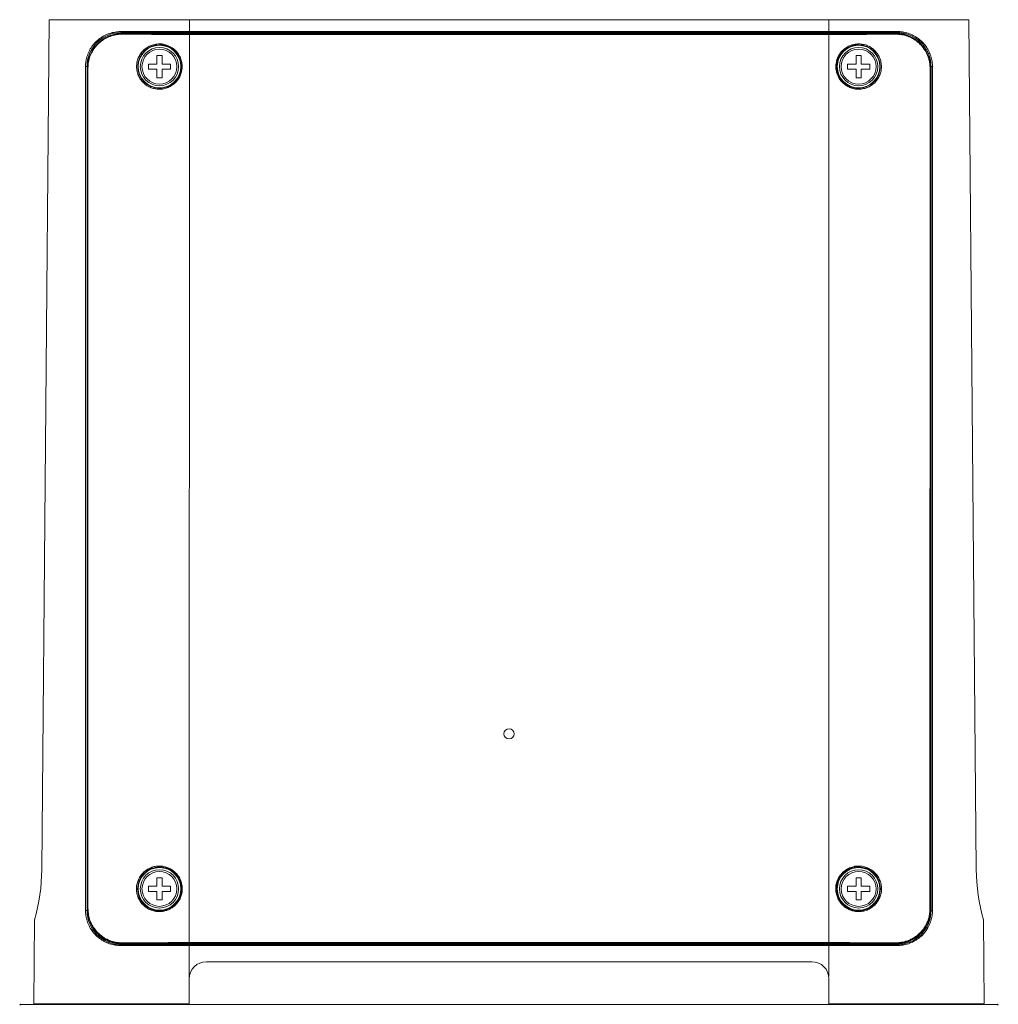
# Model space of a CAD drawing. Extents: x 0 to 841, y 0 to 594.
# Tile 4 of 88: x 252 to 367, y 104 to 220. Entities that reach past the tile are written whole.
import ezdxf

# ---------------------------------------------------------------- set-up
doc = ezdxf.new("R2010")
doc.units = 0

msp = doc.modelspace()

# ---------------------------------------------------------------- linework, layer by layer
at = {"color": 7, "lineweight": 13}
for p, q in [((254.65, 120.1), (255.52, 219.8)), ((346.95, 219.8), (271.98, 219.8)), ((363.38, 219.8), (364.25, 120.1)), ((271.98, 218.4), (346.95, 218.4)), ((271.98, 218.08), (271.93, 111.49)), ((271.98, 218.3), (346.95, 218.3)), ((271.98, 218.18), (346.95, 218.18)), ((346.95, 218.08), (271.98, 218.08)), ((297.65, 218.2), (272.45, 218.2)), ((346.45, 218.2), (303.65, 218.2)), ((346.95, 218.08), (346.95, 111.49)), ((259.78, 214.31), (259.78, 115.26)), ((259.95, 115.25), (259.95, 214.3)), ((260.02, 214.13), (260.02, 115.42)), ((260.03, 214.13), (260.04, 115.42)), ((358.83, 214.14), (358.82, 115.43)), ((358.85, 115.42), (358.86, 214.13)), ((358.87, 115.42), (358.87, 214.13)), ((358.95, 214.3), (358.95, 115.25)), ((359.11, 115.26), (359.12, 214.31)), ((264.12, 111.33), (289.31, 111.33)), ((346.95, 111.49), (271.93, 111.49)), ((346.95, 111.39), (271.93, 111.39)), ((346.95, 111.25), (271.95, 111.25)), ((346.95, 111.16), (271.95, 111.16)), ((294.58, 111.37), (342.31, 111.37)), ((302.62, 111.35), (334.47, 111.35)), ((344.97, 109.25), (273.95, 109.25)), ((271.93, 104.25), (346.95, 104.25))]:
    msp.add_line(p, q, dxfattribs=at)
at = {"color": 7, "lineweight": 13, "ltscale": 0.411582}
msp.add_line((271.98, 219.8), (255.52, 219.8), dxfattribs=at)
at = {"color": 7, "lineweight": 13, "ltscale": 0.034996}
for p, q in [((271.98, 218.4), (271.98, 219.8)), ((346.95, 218.4), (346.95, 219.8))]:
    msp.add_line(p, q, dxfattribs=at)
at = {"color": 7, "lineweight": 13, "ltscale": 0.410768}
msp.add_line((363.38, 219.8), (346.95, 219.8), dxfattribs=at)
at = {"color": 7, "lineweight": 13, "ltscale": 0.0028}
msp.add_line((263.9, 218.41), (263.95, 218.31), dxfattribs=at)
at = {"color": 7, "lineweight": 13, "ltscale": 0.002513}
for p, q in [((271.98, 218.4), (271.98, 218.3)), ((346.95, 218.4), (346.95, 218.3))]:
    msp.add_line(p, q, dxfattribs=at)
at = {"color": 7, "lineweight": 13, "ltscale": 0.002798}
msp.add_line((354.99, 218.41), (354.95, 218.31), dxfattribs=at)
at = {"color": 7, "lineweight": 13, "ltscale": 0.20078}
msp.add_line((263.95, 218.31), (271.98, 218.3), dxfattribs=at)
at = {"color": 7, "lineweight": 13, "ltscale": 0.033251}
msp.add_line((264.12, 218.22), (265.45, 218.21), dxfattribs=at)
at = {"color": 7, "lineweight": 13, "ltscale": 0.000593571}
for p, q in [((264.12, 218.22), (264.12, 218.19)), ((354.78, 218.19), (354.78, 218.22))]:
    msp.add_line(p, q, dxfattribs=at)
at = {"color": 7, "lineweight": 13, "ltscale": 0.0002491}
for p, q in [((265.45, 218.21), (265.45, 218.2)), ((353.45, 218.21), (353.45, 218.2))]:
    msp.add_line(p, q, dxfattribs=at)
at = {"color": 7, "lineweight": 13, "ltscale": 0.002478}
for p, q in [((271.98, 218.08), (271.98, 218.18)), ((346.95, 218.18), (346.95, 218.08))]:
    msp.add_line(p, q, dxfattribs=at)
at = {"color": 7, "lineweight": 13, "ltscale": 0.000205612}
for p, q in [((272.45, 218.2), (272.45, 218.19)), ((346.45, 218.2), (346.45, 218.19))]:
    msp.add_line(p, q, dxfattribs=at)
at = {"color": 7, "lineweight": 13, "ltscale": 0.002671}
for p, q in [((278.85, 218.2), (278.85, 218.3)), ((279.25, 218.3), (279.25, 218.2)), ((285.85, 218.2), (285.85, 218.3)), ((286.25, 218.3), (286.25, 218.2)), ((296.85, 218.2), (296.85, 218.3)), ((296.85, 218.3), (296.85, 218.2)), ((304.45, 218.3), (304.45, 218.2)), ((332.99, 218.2), (332.99, 218.3)), ((333.64, 218.3), (333.64, 218.2)), ((338.14, 218.3), (338.14, 218.2)), ((338.17, 218.2), (338.17, 218.3)), ((342.64, 218.2), (342.64, 218.3)), ((343.29, 218.3), (343.29, 218.2))]:
    msp.add_line(p, q, dxfattribs=at)
at = {"color": 7, "lineweight": 13, "ltscale": 0.135625}
msp.add_line((291.42, 218.3), (296.85, 218.3), dxfattribs=at)
at = {"color": 7, "lineweight": 13, "ltscale": 0.000327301}
for p, q in [((297.65, 218.2), (297.65, 218.18)), ((303.65, 218.2), (303.65, 218.18))]:
    msp.add_line(p, q, dxfattribs=at)
at = {"color": 7, "lineweight": 13, "ltscale": 0.15}
msp.add_line((303.65, 218.18), (297.65, 218.18), dxfattribs=at)
at = {"color": 7, "lineweight": 13, "ltscale": 0.002998}
for p, q in [((298.05, 218.18), (298.05, 218.3)), ((298.55, 218.3), (298.55, 218.18)), ((302.75, 218.18), (302.75, 218.3)), ((303.25, 218.3), (303.25, 218.18))]:
    msp.add_line(p, q, dxfattribs=at)
at = {"color": 7, "lineweight": 13, "ltscale": 0.048483}
msp.add_line((304.45, 218.3), (306.39, 218.3), dxfattribs=at)
at = {"color": 7, "lineweight": 13, "ltscale": 0.000406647}
for p, q in [((308.45, 218.27), (308.45, 218.25)), ((308.75, 218.25), (308.75, 218.27)), ((317.09, 218.27), (317.09, 218.25)), ((317.39, 218.25), (317.39, 218.27))]:
    msp.add_line(p, q, dxfattribs=at)
at = {"color": 7, "lineweight": 13, "ltscale": 0.001416}
for p, q in [((308.45, 218.2), (308.45, 218.25)), ((308.75, 218.2), (308.75, 218.25)), ((317.09, 218.2), (317.09, 218.25)), ((317.39, 218.2), (317.39, 218.25))]:
    msp.add_line(p, q, dxfattribs=at)
at = {"color": 7, "lineweight": 13, "ltscale": 0.0075}
for p, q in [((308.75, 218.25), (308.45, 218.25)), ((317.39, 218.25), (317.09, 218.25))]:
    msp.add_line(p, q, dxfattribs=at)
at = {"color": 7, "lineweight": 13, "ltscale": 0.237296}
msp.add_line((319.45, 218.3), (328.94, 218.3), dxfattribs=at)
at = {"color": 7, "lineweight": 13, "ltscale": 0.199979}
for p, q in [((346.95, 218.3), (354.95, 218.31)), ((354.95, 111.25), (346.95, 111.26))]:
    msp.add_line(p, q, dxfattribs=at)
at = {"color": 7, "lineweight": 13, "ltscale": 0.033248}
msp.add_line((353.45, 218.21), (354.78, 218.22), dxfattribs=at)
at = {"color": 7, "lineweight": 13, "ltscale": 0.025}
for p, q in [((268.15, 215.6), (268.15, 214.6)), ((268.75, 214.6), (268.75, 215.6)), ((350.15, 215.6), (350.15, 214.6)), ((350.75, 214.6), (350.75, 215.6)), ((268.15, 214.6), (267.15, 214.6)), ((267.15, 214), (268.15, 214)), ((268.15, 214), (268.15, 213)), ((269.75, 214.6), (268.75, 214.6)), ((268.75, 214), (269.75, 214)), ((268.75, 213), (268.75, 214)), ((350.15, 214.6), (349.15, 214.6)), ((349.15, 214), (350.15, 214)), ((350.15, 214), (350.15, 213)), ((351.75, 214.6), (350.75, 214.6)), ((350.75, 214), (351.75, 214)), ((350.75, 213), (350.75, 214)), ((268.15, 119.1), (268.15, 118.1)), ((268.75, 118.1), (268.75, 119.1)), ((350.15, 119.1), (350.15, 118.1)), ((350.75, 118.1), (350.75, 119.1)), ((268.15, 118.1), (267.15, 118.1)), ((269.75, 118.1), (268.75, 118.1)), ((350.15, 118.1), (349.15, 118.1)), ((351.75, 118.1), (350.75, 118.1)), ((267.15, 117.5), (268.15, 117.5)), ((268.15, 117.5), (268.15, 116.5)), ((268.75, 117.5), (269.75, 117.5)), ((268.75, 116.5), (268.75, 117.5)), ((349.15, 117.5), (350.15, 117.5)), ((350.15, 117.5), (350.15, 116.5)), ((350.75, 117.5), (351.75, 117.5)), ((350.75, 116.5), (350.75, 117.5))]:
    msp.add_line(p, q, dxfattribs=at)
at = {"color": 7, "lineweight": 13, "ltscale": 0.015}
for p, q in [((268.75, 215.6), (268.15, 215.6)), ((350.75, 215.6), (350.15, 215.6)), ((267.15, 214.6), (267.15, 214)), ((269.75, 214), (269.75, 214.6)), ((349.15, 214.6), (349.15, 214)), ((351.75, 214), (351.75, 214.6)), ((268.15, 213), (268.75, 213)), ((350.15, 213), (350.75, 213)), ((268.75, 119.1), (268.15, 119.1)), ((350.75, 119.1), (350.15, 119.1)), ((267.15, 118.1), (267.15, 117.5)), ((269.75, 117.5), (269.75, 118.1)), ((349.15, 118.1), (349.15, 117.5)), ((351.75, 117.5), (351.75, 118.1)), ((268.15, 116.5), (268.75, 116.5)), ((350.15, 116.5), (350.75, 116.5))]:
    msp.add_line(p, q, dxfattribs=at)
at = {"color": 7, "lineweight": 13, "ltscale": 0.004214}
msp.add_line((259.78, 214.31), (259.95, 214.3), dxfattribs=at)
at = {"color": 7, "lineweight": 13, "ltscale": 0.000359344}
msp.add_line((260.03, 214.13), (260.02, 214.13), dxfattribs=at)
at = {"color": 7, "lineweight": 13, "ltscale": 0.000802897}
msp.add_line((260.03, 214.13), (260.06, 214.14), dxfattribs=at)
at = {"color": 7, "lineweight": 13, "ltscale": 0.000771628}
msp.add_line((358.86, 214.13), (358.83, 214.14), dxfattribs=at)
at = {"color": 7, "lineweight": 13, "ltscale": 0.000358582}
msp.add_line((358.86, 214.13), (358.87, 214.13), dxfattribs=at)
at = {"color": 7, "lineweight": 13, "ltscale": 0.004298}
msp.add_line((359.12, 214.31), (358.94, 214.3), dxfattribs=at)
at = {"color": 7, "lineweight": 13, "ltscale": 0.002238}
msp.add_line((350.47, 120.48), (350.38, 120.48), dxfattribs=at)
at = {"color": 7, "lineweight": 13, "ltscale": 0.004207}
msp.add_line((259.78, 115.26), (259.95, 115.25), dxfattribs=at)
at = {"color": 7, "lineweight": 13, "ltscale": 0.000613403}
msp.add_line((260.04, 115.42), (260.02, 115.42), dxfattribs=at)
at = {"color": 7, "lineweight": 13, "ltscale": 0.000799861}
msp.add_line((260.04, 115.42), (260.07, 115.43), dxfattribs=at)
at = {"color": 7, "lineweight": 13, "ltscale": 0.000828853}
msp.add_line((358.85, 115.42), (358.82, 115.43), dxfattribs=at)
at = {"color": 7, "lineweight": 13, "ltscale": 0.00061264}
msp.add_line((358.85, 115.42), (358.87, 115.42), dxfattribs=at)
at = {"color": 7, "lineweight": 13, "ltscale": 0.004088}
msp.add_line((359.11, 115.26), (358.95, 115.25), dxfattribs=at)
at = {"color": 7, "lineweight": 13, "ltscale": 0.246552}
for p, q in [((253.71, 104.3), (253.79, 114.17)), ((365.18, 104.3), (365.1, 114.17))]:
    msp.add_line(p, q, dxfattribs=at)
at = {"color": 7, "lineweight": 13, "ltscale": 0.002728}
msp.add_line((263.9, 111.15), (263.95, 111.25), dxfattribs=at)
at = {"color": 7, "lineweight": 13, "ltscale": 0.002786}
msp.add_line((264.01, 111.15), (263.9, 111.15), dxfattribs=at)
at = {"color": 7, "lineweight": 13, "ltscale": 0.200023}
msp.add_line((271.95, 111.25), (263.95, 111.25), dxfattribs=at)
at = {"color": 7, "lineweight": 13, "ltscale": 0.029683}
msp.add_line((265.2, 111.15), (264.01, 111.15), dxfattribs=at)
at = {"color": 7, "lineweight": 13, "ltscale": 0.001185}
for p, q in [((264.12, 111.37), (264.12, 111.33)), ((354.78, 111.37), (354.78, 111.33))]:
    msp.add_line(p, q, dxfattribs=at)
at = {"color": 7, "lineweight": 13, "ltscale": 0.002522}
for p, q in [((271.93, 111.39), (271.93, 111.49)), ((346.95, 111.49), (346.95, 111.39))]:
    msp.add_line(p, q, dxfattribs=at)
at = {"color": 7, "lineweight": 13, "ltscale": 0.002467}
msp.add_line((271.95, 111.16), (271.95, 111.25), dxfattribs=at)
at = {"color": 7, "lineweight": 13, "ltscale": 0.097538}
msp.add_line((271.95, 107.25), (271.95, 111.16), dxfattribs=at)
at = {"color": 7, "lineweight": 13, "ltscale": 0.045874}
for p, q in [((292.69, 111.36), (290.86, 111.33)), ((346.03, 111.33), (344.2, 111.36))]:
    msp.add_line(p, q, dxfattribs=at)
at = {"color": 7, "lineweight": 13, "ltscale": 0.00247}
msp.add_line((346.95, 111.16), (346.95, 111.25), dxfattribs=at)
at = {"color": 7, "lineweight": 13, "ltscale": 0.090414}
msp.add_line((346.95, 107.54), (346.95, 111.16), dxfattribs=at)
at = {"color": 7, "lineweight": 13, "ltscale": 0.179914}
msp.add_line((347.58, 111.33), (354.78, 111.33), dxfattribs=at)
at = {"color": 7, "lineweight": 13, "ltscale": 0.002727}
msp.add_line((354.99, 111.15), (354.95, 111.25), dxfattribs=at)
at = {"color": 7, "lineweight": 13, "ltscale": 0.073755}
msp.add_line((271.95, 104.3), (271.95, 107.25), dxfattribs=at)
at = {"color": 7, "lineweight": 13, "ltscale": 0.07375}
msp.add_line((346.97, 104.3), (346.97, 107.25), dxfattribs=at)
at = {"color": 7, "lineweight": 13, "ltscale": 0.003474}
for p, q in [((252.15, 104.26), (252.06, 104.16)), ((366.74, 104.26), (366.84, 104.16))]:
    msp.add_line(p, q, dxfattribs=at)
at = {"color": 7, "lineweight": 13, "ltscale": 0.494268}
msp.add_line((271.93, 104.25), (252.16, 104.25), dxfattribs=at)
at = {"color": 7, "lineweight": 13, "ltscale": 0.455968}
msp.add_line((253.71, 104.3), (271.95, 104.3), dxfattribs=at)
at = {"color": 7, "lineweight": 13, "ltscale": 0.00125}
for p, q in [((254.86, 104.25), (254.86, 104.3)), ((268.55, 104.3), (268.55, 104.25)), ((350.37, 104.25), (350.37, 104.3)), ((364.03, 104.25), (364.03, 104.3))]:
    msp.add_line(p, q, dxfattribs=at)
at = {"color": 7, "lineweight": 13, "ltscale": 0.001252}
for p, q in [((270.8, 104.25), (270.8, 104.3)), ((348.12, 104.25), (348.12, 104.3))]:
    msp.add_line(p, q, dxfattribs=at)
at = {"color": 7, "lineweight": 13, "ltscale": 0.494774}
msp.add_line((366.74, 104.25), (346.95, 104.25), dxfattribs=at)
at = {"color": 7, "lineweight": 13, "ltscale": 0.455458}
msp.add_line((346.97, 104.3), (365.18, 104.3), dxfattribs=at)
at = {"color": 7, "lineweight": 13, "ltscale": 0.003506}
msp.add_line((366.74, 104.25), (366.84, 104.16), dxfattribs=at)
at = {"color": 7, "lineweight": 13}
for points in [[(259.78, 214.31), (259.78, 214.46), (259.79, 214.61), (259.8, 214.76), (259.82, 214.91), (259.85, 215.08), (259.89, 215.26), (259.93, 215.43), (259.99, 215.6), (260.05, 215.76), (260.11, 215.93), (260.19, 216.09), (260.26, 216.24), (260.34, 216.38), (260.43, 216.51), (260.52, 216.65), (260.61, 216.78), (260.71, 216.91), (260.82, 217.03), (260.93, 217.15), (261.05, 217.27), (261.17, 217.38), (261.3, 217.49), (261.43, 217.59), (261.56, 217.68), (261.7, 217.77), (261.84, 217.86), (261.99, 217.94), (262.14, 218.01), (262.29, 218.08), (262.44, 218.14), (262.6, 218.2), (262.76, 218.24), (262.92, 218.29), (263.09, 218.32), (263.25, 218.35), (263.41, 218.38), (263.58, 218.39), (263.74, 218.4), (263.9, 218.41)], [(263.9, 218.41), (264.8, 218.41), (265.71, 218.41), (266.6, 218.4), (267.47, 218.4), (268.32, 218.4), (269.15, 218.41), (269.93, 218.41), (270.28, 218.41), (270.64, 218.41), (270.99, 218.41), (271.34, 218.4), (271.66, 218.4), (271.98, 218.4)], [(346.95, 218.4), (347.08, 218.4), (347.25, 218.4), (347.57, 218.4), (348.31, 218.41), (349, 218.41), (349.78, 218.4), (351.15, 218.4), (352.91, 218.41), (353.7, 218.41), (354.57, 218.41), (354.99, 218.41)], [(359.12, 214.31), (359.11, 214.46), (359.1, 214.61), (359.09, 214.77), (359.07, 214.92), (359.04, 215.07), (359.01, 215.22), (358.97, 215.37), (358.93, 215.52), (358.88, 215.67), (358.82, 215.82), (358.76, 215.97), (358.69, 216.11), (358.62, 216.25), (358.54, 216.4), (358.45, 216.53), (358.36, 216.67), (358.26, 216.8), (358.16, 216.93), (358.05, 217.06), (357.94, 217.18), (357.82, 217.29), (357.69, 217.4), (357.57, 217.51), (357.43, 217.61), (357.3, 217.71), (357.16, 217.79), (357.01, 217.88), (356.87, 217.96), (356.72, 218.03), (356.56, 218.09), (356.41, 218.15), (356.25, 218.21), (356.09, 218.26), (355.93, 218.3), (355.77, 218.33), (355.61, 218.36), (355.45, 218.38), (355.3, 218.4), (355.14, 218.4), (354.99, 218.41)], [(260.06, 214.14), (260.07, 214.29), (260.07, 214.37), (260.08, 214.49), (260.09, 214.58), (260.1, 214.66), (260.13, 214.83), (260.16, 215), (260.2, 215.16), (260.25, 215.33), (260.3, 215.49), (260.36, 215.64), (260.43, 215.79), (260.5, 215.94), (260.58, 216.08), (260.64, 216.19), (260.71, 216.29), (260.77, 216.39), (260.82, 216.46), (260.88, 216.53), (260.93, 216.6), (260.99, 216.67), (261.11, 216.8), (261.23, 216.93), (261.35, 217.05), (261.48, 217.16), (261.62, 217.27), (261.76, 217.37), (261.9, 217.47), (262.04, 217.56), (262.19, 217.64), (262.35, 217.71), (262.51, 217.79), (262.67, 217.85), (262.84, 217.91), (263.01, 217.96), (263.18, 218), (263.36, 218.03), (263.44, 218.05), (263.53, 218.06), (263.65, 218.08), (263.77, 218.09), (263.89, 218.09), (263.98, 218.09), (264.07, 218.1)], [(264.12, 218.19), (264.11, 218.19), (264.1, 218.19), (264.1, 218.18), (264.09, 218.18), (264.08, 218.16), (264.08, 218.15), (264.07, 218.13), (264.07, 218.1)], [(354.78, 218.19), (354.78, 218.19), (354.79, 218.19), (354.8, 218.18), (354.8, 218.18), (354.81, 218.15), (354.82, 218.12), (354.82, 218.1)], [(354.82, 218.1), (354.99, 218.09), (355.08, 218.09), (355.18, 218.08), (355.26, 218.07), (355.35, 218.06), (355.51, 218.04), (355.68, 218.01), (355.85, 217.97), (355.94, 217.94), (356.02, 217.92), (356.18, 217.86), (356.34, 217.81), (356.49, 217.74), (356.64, 217.67), (356.79, 217.59), (356.94, 217.5), (357.09, 217.41), (357.23, 217.31), (357.36, 217.21), (357.48, 217.1), (357.55, 217.04), (357.61, 216.98), (357.68, 216.91), (357.74, 216.85), (357.86, 216.73), (357.96, 216.6), (358.04, 216.5), (358.12, 216.39), (358.19, 216.28), (358.26, 216.17), (358.35, 216.02), (358.43, 215.87), (358.5, 215.71), (358.57, 215.54), (358.6, 215.46), (358.63, 215.37), (358.66, 215.29), (358.68, 215.2), (358.7, 215.12), (358.73, 215.03), (358.75, 214.91), (358.77, 214.8), (358.79, 214.68), (358.81, 214.56), (358.82, 214.44), (358.82, 214.32), (358.83, 214.23), (358.83, 214.14)], [(358.94, 214.3), (358.94, 214.48), (358.94, 214.57), (358.93, 214.65), (358.92, 214.74), (358.91, 214.83), (358.89, 214.96), (358.87, 215.09), (358.84, 215.22), (358.81, 215.35), (358.76, 215.52), (358.73, 215.6), (358.7, 215.69), (358.67, 215.78), (358.63, 215.86), (358.57, 216), (358.5, 216.13), (358.43, 216.27), (358.35, 216.4), (358.27, 216.53), (358.18, 216.66), (358.08, 216.79), (357.98, 216.92), (357.87, 217.03), (357.76, 217.15), (357.64, 217.26), (357.52, 217.36), (357.39, 217.47), (357.26, 217.57), (357.11, 217.67), (356.96, 217.76), (356.81, 217.84), (356.65, 217.92), (356.57, 217.96), (356.49, 218), (356.4, 218.03), (356.32, 218.06), (356.2, 218.1), (356.09, 218.14), (355.97, 218.17), (355.8, 218.21), (355.63, 218.24), (355.47, 218.27), (355.29, 218.29), (355.12, 218.3), (355.03, 218.31), (354.95, 218.31)], [(268.42, 216.96), (268.28, 216.96), (268.14, 216.95), (268.01, 216.93), (267.87, 216.9), (267.74, 216.87), (267.61, 216.83), (267.48, 216.79), (267.35, 216.73), (267.23, 216.68), (267.11, 216.61), (266.99, 216.54), (266.88, 216.47), (266.77, 216.39), (266.67, 216.3), (266.57, 216.21), (266.48, 216.12), (266.39, 216.02), (266.31, 215.91), (266.23, 215.8), (266.16, 215.69), (266.09, 215.57), (266.03, 215.45), (265.97, 215.33), (265.92, 215.21), (265.88, 215.08), (265.84, 214.95), (265.81, 214.82), (265.79, 214.69), (265.78, 214.56), (265.77, 214.43), (265.77, 214.3), (265.77, 214.16), (265.78, 214.03), (265.8, 213.9), (265.82, 213.76), (265.85, 213.63), (265.87, 213.56), (265.91, 213.43), (265.93, 213.37), (265.98, 213.25), (266.04, 213.14), (266.1, 213.02), (266.16, 212.91), (266.23, 212.8), (266.31, 212.7), (266.39, 212.59), (266.48, 212.49), (266.58, 212.39), (266.68, 212.3), (266.79, 212.21), (266.89, 212.13), (267, 212.06), (267.12, 211.99), (267.23, 211.93), (267.35, 211.87), (267.48, 211.82), (267.6, 211.78), (267.74, 211.74), (267.87, 211.71), (268, 211.68), (268.14, 211.66), (268.28, 211.65), (268.42, 211.65)], [(268.42, 216.96), (268.52, 216.97), (268.62, 216.97), (268.73, 216.96), (268.83, 216.95), (268.94, 216.93), (269.05, 216.9), (269.16, 216.87), (269.27, 216.83), (269.38, 216.79), (269.46, 216.75), (269.55, 216.71), (269.71, 216.63), (269.83, 216.56), (269.94, 216.49), (270.06, 216.42), (270.11, 216.38), (270.16, 216.34), (270.21, 216.3), (270.26, 216.26), (270.31, 216.21), (270.35, 216.17), (270.4, 216.12), (270.44, 216.07), (270.53, 215.96), (270.6, 215.86), (270.67, 215.76), (270.74, 215.65), (270.8, 215.54), (270.86, 215.43), (270.91, 215.31), (270.96, 215.18), (271, 215.05), (271.04, 214.91), (271.07, 214.78), (271.09, 214.64), (271.1, 214.51), (271.11, 214.38), (271.11, 214.24), (271.1, 214.15), (271.1, 214.05), (271.08, 213.95), (271.07, 213.85), (271.05, 213.75), (271.03, 213.66), (271, 213.56), (270.97, 213.47), (270.93, 213.34), (270.88, 213.22), (270.82, 213.1), (270.75, 212.98), (270.68, 212.87), (270.61, 212.76), (270.53, 212.65), (270.44, 212.55), (270.35, 212.46), (270.26, 212.36), (270.16, 212.27), (270.05, 212.19), (269.94, 212.11), (269.83, 212.04), (269.71, 211.97), (269.59, 211.91), (269.47, 211.85), (269.35, 211.8), (269.22, 211.76), (269.09, 211.73), (268.96, 211.7), (268.82, 211.67), (268.69, 211.66), (268.56, 211.65), (268.42, 211.65)], [(350.47, 216.96), (350.33, 216.96), (350.19, 216.95), (350.05, 216.93), (349.91, 216.91), (349.77, 216.87), (349.64, 216.84), (349.51, 216.79), (349.38, 216.74), (349.25, 216.68), (349.14, 216.62), (349.02, 216.55), (348.91, 216.47), (348.8, 216.39), (348.7, 216.3), (348.6, 216.21), (348.5, 216.12), (348.41, 216.02), (348.33, 215.91), (348.25, 215.8), (348.17, 215.69), (348.11, 215.57), (348.05, 215.45), (347.99, 215.33), (347.94, 215.21), (347.9, 215.08), (347.87, 214.96), (347.84, 214.83), (347.81, 214.7), (347.8, 214.56), (347.79, 214.42), (347.78, 214.29), (347.79, 214.15), (347.8, 214.02), (347.81, 213.89), (347.84, 213.77), (347.87, 213.64), (347.91, 213.52), (347.95, 213.4), (348, 213.27), (348.05, 213.16), (348.1, 213.04), (348.16, 212.94), (348.23, 212.83), (348.3, 212.74), (348.37, 212.64), (348.45, 212.55), (348.52, 212.46), (348.6, 212.38), (348.69, 212.31), (348.78, 212.23), (348.87, 212.16), (348.98, 212.09), (349.09, 212.03), (349.2, 211.97), (349.31, 211.91), (349.43, 211.85), (349.56, 211.8), (349.63, 211.78), (349.69, 211.76), (349.76, 211.74), (349.82, 211.72), (349.89, 211.7), (349.96, 211.69), (350.09, 211.67), (350.21, 211.66), (350.34, 211.65), (350.47, 211.65)], [(350.47, 216.96), (350.6, 216.96), (350.73, 216.95), (350.87, 216.93), (351, 216.91), (351.12, 216.88), (351.25, 216.84), (351.38, 216.8), (351.5, 216.75), (351.63, 216.7), (351.74, 216.64), (351.86, 216.57), (351.97, 216.5), (352.08, 216.42), (352.19, 216.33), (352.29, 216.24), (352.39, 216.14), (352.48, 216.04), (352.56, 215.93), (352.65, 215.82), (352.72, 215.71), (352.79, 215.59), (352.86, 215.47), (352.92, 215.35), (352.97, 215.22), (353.01, 215.1), (353.05, 214.97), (353.07, 214.84), (353.1, 214.71), (353.11, 214.57), (353.12, 214.44), (353.12, 214.31), (353.12, 214.17), (353.11, 214.05), (353.1, 213.92), (353.08, 213.79), (353.05, 213.66), (353.02, 213.54), (352.97, 213.41), (352.93, 213.29), (352.87, 213.17), (352.81, 213.05), (352.75, 212.94), (352.68, 212.82), (352.6, 212.72), (352.52, 212.61), (352.43, 212.51), (352.34, 212.41), (352.24, 212.32), (352.14, 212.24), (352.03, 212.16), (351.92, 212.08), (351.81, 212.01), (351.69, 211.94), (351.56, 211.88), (351.43, 211.83), (351.3, 211.78), (351.17, 211.74), (351.03, 211.71), (350.89, 211.68), (350.75, 211.66), (350.61, 211.65), (350.47, 211.65)], [(268.42, 115.13), (268.29, 115.13), (268.16, 115.14), (268.02, 115.16), (267.89, 115.19), (267.76, 115.22), (267.63, 115.25), (267.5, 115.3), (267.37, 115.35), (267.25, 115.4), (267.13, 115.47), (267.01, 115.54), (266.9, 115.61), (266.79, 115.69), (266.69, 115.77), (266.59, 115.87), (266.49, 115.96), (266.4, 116.06), (266.31, 116.17), (266.23, 116.27), (266.16, 116.39), (266.09, 116.5), (266.03, 116.62), (265.97, 116.74), (265.92, 116.87), (265.87, 117), (265.84, 117.13), (265.81, 117.26), (265.78, 117.38), (265.77, 117.51), (265.76, 117.65), (265.75, 117.78), (265.75, 117.9), (265.76, 118.04), (265.77, 118.17), (265.8, 118.3), (265.82, 118.43), (265.86, 118.55), (265.9, 118.68), (265.94, 118.8), (266, 118.92), (266.06, 119.04), (266.12, 119.16), (266.19, 119.27), (266.27, 119.39), (266.35, 119.49), (266.44, 119.6), (266.53, 119.69), (266.63, 119.79), (266.73, 119.87), (266.84, 119.95), (266.95, 120.03), (267.06, 120.1), (267.18, 120.17), (267.3, 120.23), (267.43, 120.28), (267.55, 120.33), (267.68, 120.37), (267.81, 120.41), (267.93, 120.43), (268.05, 120.45), (268.18, 120.47), (268.3, 120.48), (268.42, 120.48)], [(268.42, 120.48), (268.56, 120.48), (268.7, 120.47), (268.83, 120.45), (268.97, 120.43), (269.1, 120.4), (269.24, 120.36), (269.37, 120.31), (269.46, 120.27), (269.55, 120.23), (269.64, 120.19), (269.73, 120.15), (269.85, 120.08), (269.96, 120.01), (270.07, 119.93), (270.17, 119.85), (270.26, 119.77), (270.34, 119.69), (270.43, 119.6), (270.51, 119.5), (270.6, 119.39), (270.67, 119.28), (270.75, 119.17), (270.82, 119.05), (270.88, 118.92), (270.93, 118.8), (270.96, 118.74), (270.98, 118.67), (271, 118.61), (271.02, 118.54), (271.05, 118.41), (271.08, 118.29), (271.1, 118.16), (271.11, 118.03), (271.12, 117.9), (271.12, 117.78), (271.12, 117.66), (271.11, 117.53), (271.1, 117.4), (271.07, 117.27), (271.04, 117.15), (271.01, 117.02), (270.96, 116.9), (270.92, 116.77), (270.86, 116.65), (270.8, 116.53), (270.73, 116.41), (270.65, 116.29), (270.57, 116.19), (270.49, 116.09), (270.41, 116), (270.33, 115.91), (270.24, 115.82), (270.14, 115.73), (270.03, 115.65), (269.92, 115.57), (269.84, 115.52), (269.76, 115.48), (269.67, 115.43), (269.58, 115.39), (269.49, 115.35), (269.4, 115.31), (269.31, 115.28), (269.22, 115.25), (269.09, 115.21), (269.02, 115.19), (268.95, 115.18), (268.89, 115.17), (268.82, 115.16), (268.68, 115.14), (268.55, 115.13), (268.42, 115.13)], [(350.09, 120.46), (350.02, 120.45), (349.96, 120.44), (349.82, 120.4), (349.68, 120.36), (349.54, 120.31), (349.4, 120.26), (349.28, 120.2), (349.16, 120.14), (349.04, 120.08), (348.93, 120.01), (348.82, 119.93), (348.72, 119.85), (348.62, 119.76), (348.52, 119.66), (348.43, 119.56), (348.35, 119.46), (348.26, 119.35), (348.19, 119.24), (348.12, 119.12), (348.05, 119), (348, 118.88), (347.94, 118.75), (347.9, 118.63), (347.86, 118.5), (347.83, 118.37), (347.8, 118.24), (347.79, 118.11), (347.77, 117.97), (347.77, 117.84), (347.77, 117.71), (347.78, 117.58), (347.79, 117.45), (347.81, 117.32), (347.84, 117.19), (347.88, 117.06), (347.92, 116.94), (347.96, 116.82), (348.01, 116.69), (348.07, 116.57), (348.13, 116.46), (348.2, 116.34), (348.28, 116.24), (348.36, 116.13), (348.45, 116.03), (348.54, 115.93), (348.63, 115.84), (348.74, 115.75), (348.84, 115.67), (348.95, 115.59), (349.07, 115.52), (349.18, 115.45), (349.31, 115.39), (349.43, 115.34), (349.56, 115.29), (349.69, 115.24), (349.82, 115.21), (349.95, 115.18), (350.08, 115.16), (350.21, 115.14), (350.34, 115.13), (350.47, 115.13)], [(350.47, 120.48), (350.47, 120.45), (350.46, 120.42), (350.46, 120.4), (350.45, 120.39), (350.45, 120.38), (350.45, 120.38), (350.45, 120.38)], [(350.47, 120.48), (350.6, 120.48), (350.74, 120.46), (350.88, 120.45), (351.02, 120.42), (351.15, 120.39), (351.28, 120.35), (351.4, 120.31), (351.53, 120.25), (351.66, 120.2), (351.78, 120.13), (351.89, 120.06), (352.01, 119.99), (352.11, 119.91), (352.22, 119.82), (352.32, 119.73), (352.41, 119.64), (352.5, 119.54), (352.59, 119.44), (352.66, 119.33), (352.74, 119.22), (352.81, 119.1), (352.87, 118.98), (352.92, 118.86), (352.97, 118.73), (353.02, 118.61), (353.05, 118.48), (353.09, 118.35), (353.11, 118.22), (353.13, 118.08), (353.14, 117.95), (353.14, 117.82), (353.14, 117.69), (353.13, 117.56), (353.12, 117.43), (353.09, 117.3), (353.07, 117.17), (353.03, 117.04), (352.99, 116.91), (352.94, 116.78), (352.88, 116.66), (352.82, 116.54), (352.75, 116.42), (352.68, 116.3), (352.6, 116.19), (352.52, 116.09), (352.43, 115.99), (352.34, 115.89), (352.24, 115.81), (352.14, 115.72), (352.04, 115.64), (351.93, 115.57), (351.82, 115.5), (351.7, 115.43), (351.58, 115.37), (351.45, 115.32), (351.32, 115.27), (351.19, 115.23), (351.06, 115.2), (350.92, 115.17), (350.78, 115.15), (350.68, 115.14), (350.57, 115.13), (350.47, 115.13)], [(259.78, 115.26), (259.78, 115.1), (259.79, 114.95), (259.8, 114.8), (259.82, 114.65), (259.85, 114.5), (259.88, 114.35), (259.92, 114.2), (259.96, 114.06), (260.01, 113.91), (260.06, 113.76), (260.12, 113.62), (260.19, 113.47), (260.26, 113.33), (260.34, 113.19), (260.43, 113.05), (260.52, 112.92), (260.61, 112.79), (260.71, 112.66), (260.82, 112.54), (260.93, 112.42), (261.04, 112.3), (261.17, 112.19), (261.29, 112.08), (261.42, 111.98), (261.56, 111.88), (261.7, 111.79), (261.84, 111.71), (261.98, 111.63), (262.13, 111.55), (262.29, 111.48), (262.44, 111.42), (262.6, 111.37), (262.76, 111.32), (262.92, 111.27), (263.09, 111.24), (263.25, 111.21), (263.41, 111.18), (263.58, 111.17), (263.74, 111.16), (263.9, 111.15)], [(264.07, 111.47), (264.02, 111.47), (263.92, 111.48), (263.78, 111.48), (263.63, 111.5), (263.46, 111.52), (263.29, 111.55), (263.12, 111.59), (262.95, 111.63), (262.78, 111.68), (262.62, 111.74), (262.46, 111.8), (262.31, 111.88), (262.16, 111.95), (262.02, 112.03), (261.88, 112.12), (261.74, 112.21), (261.61, 112.31), (261.48, 112.42), (261.36, 112.52), (261.23, 112.64), (261.12, 112.76), (261.01, 112.89), (260.9, 113.02), (260.81, 113.14), (260.72, 113.27), (260.64, 113.41), (260.56, 113.54), (260.48, 113.69), (260.42, 113.83), (260.35, 113.98), (260.3, 114.13), (260.25, 114.29), (260.2, 114.45), (260.16, 114.61), (260.13, 114.77), (260.11, 114.93), (260.09, 115.1), (260.08, 115.26), (260.08, 115.34), (260.08, 115.43)], [(358.82, 115.43), (358.81, 115.37), (358.81, 115.26), (358.8, 115.1), (358.78, 114.93), (358.76, 114.8), (358.76, 114.76), (358.75, 114.72), (358.74, 114.68), (358.71, 114.54), (358.68, 114.41), (358.64, 114.28), (358.6, 114.15), (358.56, 114.03), (358.5, 113.88), (358.43, 113.73), (358.36, 113.58), (358.34, 113.55), (358.32, 113.51), (358.3, 113.48), (358.21, 113.33), (358.11, 113.19), (358.01, 113.05), (357.99, 113.02), (357.97, 112.99), (357.94, 112.96), (357.83, 112.83), (357.72, 112.7), (357.6, 112.59), (357.52, 112.51), (357.4, 112.4), (357.27, 112.3), (357.14, 112.2), (357.04, 112.14), (356.91, 112.05), (356.76, 111.97), (356.62, 111.89), (356.59, 111.88), (356.55, 111.86), (356.52, 111.85), (356.37, 111.78), (356.22, 111.72), (356.07, 111.67), (356.03, 111.66), (355.99, 111.65), (355.96, 111.63), (355.8, 111.59), (355.64, 111.56), (355.48, 111.53), (355.43, 111.52), (355.38, 111.51), (355.33, 111.5), (355.19, 111.49), (355.04, 111.48), (354.89, 111.48), (354.86, 111.47), (354.82, 111.47)], [(359.11, 115.26), (359.11, 115.1), (359.1, 114.95), (359.09, 114.8), (359.07, 114.65), (359.04, 114.5), (359.01, 114.36), (358.98, 114.21), (358.93, 114.06), (358.88, 113.89), (358.81, 113.72), (358.74, 113.56), (358.7, 113.47), (358.66, 113.39), (358.62, 113.31), (358.58, 113.23), (358.51, 113.13), (358.45, 113.03), (358.38, 112.92), (358.29, 112.79), (358.19, 112.66), (358.08, 112.54), (357.97, 112.42), (357.85, 112.3), (357.73, 112.19), (357.61, 112.09), (357.48, 111.98), (357.34, 111.89), (357.2, 111.8), (357.06, 111.71), (356.91, 111.63), (356.77, 111.55), (356.61, 111.49), (356.46, 111.42), (356.3, 111.37), (356.14, 111.32), (355.98, 111.27), (355.81, 111.24), (355.65, 111.21), (355.48, 111.18), (355.32, 111.17), (355.16, 111.16), (354.99, 111.15)], [(271.95, 111.16), (271.71, 111.16), (271.25, 111.16), (270.59, 111.15), (269.96, 111.15), (268.61, 111.16), (267.25, 111.16), (265.2, 111.15)], [(354.99, 111.15), (354.47, 111.15), (353.41, 111.15), (351.45, 111.16), (349.83, 111.16), (349, 111.15), (347.77, 111.16), (347.38, 111.16), (347, 111.16), (346.95, 111.16)]]:
    msp.add_lwpolyline(points, dxfattribs=at)
for centre, radius in [((268.45, 214.3), 2.5), ((268.45, 214.3), 2.25), ((268.45, 214.3), 2.05), ((350.45, 214.3), 2.5), ((350.45, 214.3), 2.25), ((350.45, 214.3), 2.05), ((309.45, 136), 0.6), ((268.45, 117.8), 2.5), ((350.45, 117.8), 2.5), ((268.45, 117.8), 2.25), ((268.45, 117.8), 2.05), ((350.45, 117.8), 2.25), ((350.45, 117.8), 2.05)]:
    msp.add_circle(centre, radius, dxfattribs=at)
for centre, radius, start, end in [((263.95, 214.3), 4, 89.9887, 179.9943), ((264.1, 214.13), 4.06, 89.7036, 179.9448), ((264.1, 214.13), 4.08, 89.7607, 148.9928), ((271.84, 1976.61), 1758.53, 269.74686, 270.0045), ((271.86, 1971.89), 1753.71, 269.74697, 270.00382), ((271.88, 1825.5), 1607.31, 269.77065, 270.02018), ((270.67, 222.8), 5, 292.8787, 295.8465), ((291.42, 217.8), 0.5, 90, 128.1223), ((306.39, 219.3), 1, 270, 271.0627), ((308.6, 217.95), 0.35, 44.0494, 135.9506), ((317.24, 217.95), 0.35, 44.0494, 135.9506), ((319.45, 219.3), 1, 268.9399, 270), ((328.94, 216.3), 2, 71.2044, 90), ((347.54, 222.8), 5, 244.1536, 247.1213), ((347.02, 1824.71), 1606.53, 269.97969, 270.22934), ((347.03, 1972.5), 1754.32, 269.99728, 270.25301), ((347.03, 1979.95), 1761.87, 269.99727, 270.25338), ((354.79, 214.13), 4.09, 31.0242, 90.2175), ((354.8, 214.13), 4.06, 0.0492, 90.3), ((264.12, 214.13), 4.1, 149.1157, 180), ((268.46, 214.3), 2.56, 90.3242, 269.6758), ((268.45, 214.3), 2.56, 269.8661, 90.1339), ((350.44, 214.3), 2.56, 89.8619, 270.1381), ((350.43, 214.3), 2.56, 270.3236, 89.6764), ((354.78, 214.13), 4.1, 360, 30.8842), ((397414.62, 210.45), 397154.58, 179.9994723, 180.01371), ((268.46, 117.8), 2.58, 90.308, 269.692), ((268.45, 117.8), 2.58, 269.8754, 90.1246), ((350.44, 117.8), 2.58, 89.8706, 270.1294), ((350.38, 118.62), 1.86, 89.926, 98.7697), ((350.43, 117.8), 2.58, 270.311, 89.689), ((232.2, 120.29), 22.45, 344.1583, 359.5), ((386.7, 120.29), 22.45, 180.5, 195.8417), ((263.95, 115.25), 4, 180, 270), ((264.12, 115.42), 4.1, 180, 270), ((264.1, 115.43), 4.05, 180.0579, 270.2771), ((354.8, 115.43), 4.05, 269.7231, 359.9417), ((354.78, 115.42), 4.1, 270, 360), ((354.95, 115.25), 4, 269.9976, 0), ((271.85, -1752.42), 1863.91, 89.9976, 90.23899), ((271.84, -1735.23), 1846.62, 89.99717, 90.23959), ((289.5, 238.49), 127.17, 269.917, 270.6133), ((294.35, -43.59), 154.96, 89.9167, 90.6139), ((304.25, 113.25), 2.5, 229.4642, 233.1301), ((304.25, 113.25), 2, 251.8051, 270), ((332.85, 113.25), 2, 270, 288.1949), ((332.85, 113.25), 2.5, 306.8699, 310.5358), ((342.54, -43.34), 154.71, 89.3848, 90.0831), ((347.4, 238.5), 127.18, 269.3868, 270.083), ((347.03, -1751.88), 1863.37, 89.76041, 90.00251), ((347.04, -1740.61), 1852, 89.76069, 90.00293), ((273.95, 107.25), 2, 90, 179.9936), ((344.97, 107.25), 2, 360, 90)]:
    msp.add_arc(centre, radius, start, end, dxfattribs=at)
for centre, major_axis, ratio, start_param, end_param in [((264.12, 111.47), (0.0004, -0.1), 0.434857, 4.702178, 6.273492), ((354.78, 111.47), (-0.0004, -0.1), 0.435012, 0.009693, 1.581153)]:
    msp.add_ellipse(centre, major_axis=major_axis, ratio=ratio, start_param=start_param, end_param=end_param, dxfattribs=at)

doc.saveas('drawing.dxf')
